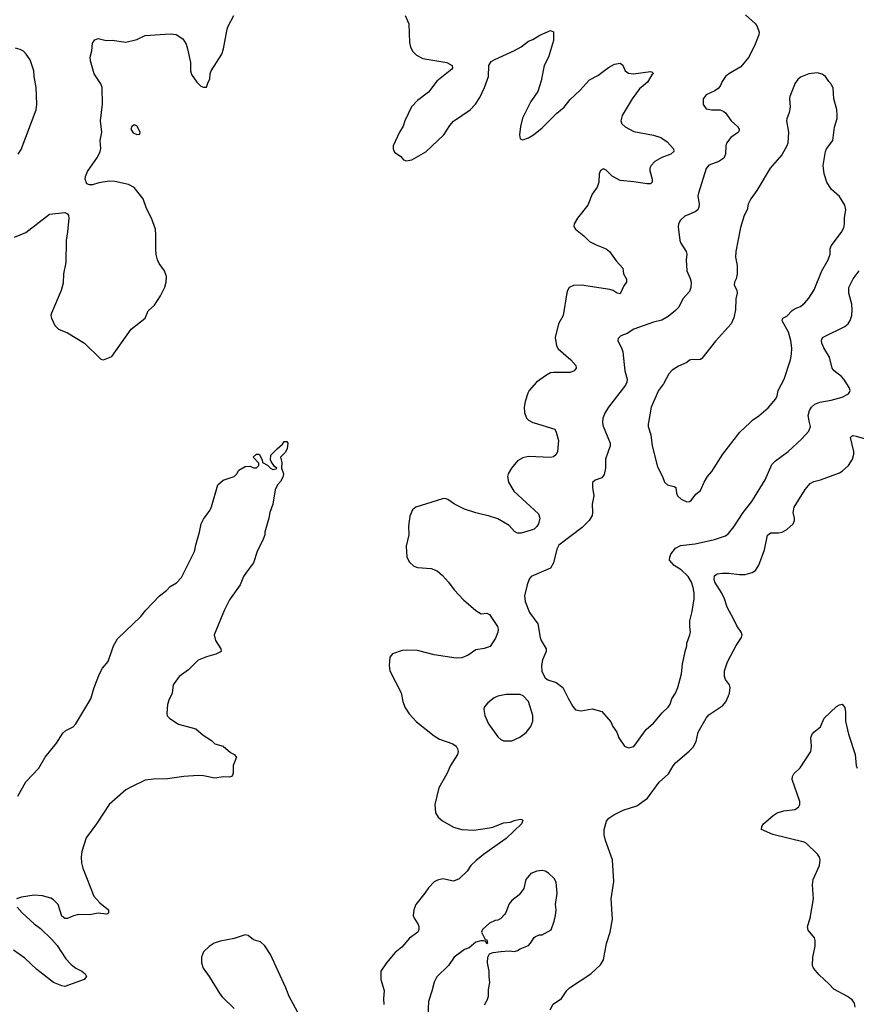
# Model space of a CAD drawing. Header units: inches. Extents: x 1954678 to 2060271, y 904822 to 1016299.
# Tile 126 of 256: x 2020685 to 2026712, y 935811 to 942899. Entities that reach past the tile are written whole.
import ezdxf

# ---------------------------------------------------------------- set-up
doc = ezdxf.new("R2010")
doc.units = ezdxf.units.IN
doc.header["$MEASUREMENT"] = 0
doc.layers.add('C0923', color=7, linetype='Continuous')
doc.layers.add('C0924', color=7, linetype='Continuous')

msp = doc.modelspace()

# ---------------------------------------------------------------- linework, layer by layer
at = {"layer": 'C0923', "color": 5}
for points, elevation in [([(2024382.3, 940000), (2024390, 939996.5), (2024541, 939950), (2024550.8, 939930), (2024567.3, 939870), (2024559.3, 939790), (2024550, 939769.2), (2024530, 939752.3), (2024510, 939747.8), (2024350, 939753.5), (2024310, 939745.4), (2024270, 939722), (2024228.4, 939670), (2024203.1, 939630), (2024199.5, 939610), (2024205.7, 939570), (2024244.3, 939504.3), (2024421.7, 939341.7), (2024433, 939310), (2024423, 939270), (2024410.4, 939250), (2024390, 939232), (2024370, 939223.6), (2024298.5, 939201.5), (2024270, 939201.1), (2024250, 939213.6), (2024210, 939257.3), (2024130, 939305.3), (2024070, 939325.5), (2023970, 939347.8), (2023890, 939374), (2023818.4, 939410), (2023770, 939444.7), (2023750, 939451.1), (2023730, 939449.7), (2023538, 939390), (2023516, 939370), (2023495.9, 939324.1), (2023486.7, 939253.3), (2023488.5, 939190), (2023468.5, 939108.5), (2023473, 939030), (2023493.5, 938993.5), (2023524.8, 938964.8), (2023550, 938954.4), (2023650, 938948.8), (2023691.3, 938931.3), (2023730, 938898.4), (2023773.7, 938850), (2023814.1, 938794.1), (2023882, 938722), (2023970, 938644.4), (2024010, 938622.4), (2024050, 938627.3), (2024070, 938617.3), (2024126.7, 938530), (2024132, 938510), (2024130.3, 938490), (2024113.7, 938446.3), (2024073.2, 938386.8), (2024030, 938371.8), (2023970, 938363), (2023914.9, 938325.1), (2023870, 938304.4), (2023830, 938301.8), (2023670, 938325.8), (2023550, 938356.8), (2023478.9, 938361.1), (2023441.4, 938358.6), (2023370, 938334.5), (2023350.4, 938309.6), (2023346.7, 938250), (2023350.5, 938210), (2023432.8, 938052.8), (2023445.3, 937990), (2023458.7, 937950), (2023490, 937900.5), (2023543.4, 937843.4), (2023670, 937742.4), (2023710, 937720.3), (2023804.6, 937684.6), (2023828.4, 937668.4), (2023839, 937650), (2023842.7, 937630), (2023838.9, 937610), (2023788.5, 937530), (2023761.3, 937470), (2023704.4, 937370), (2023675.6, 937250), (2023681.2, 937190), (2023698.8, 937158.8), (2023731.3, 937131.3), (2023810, 937085.8), (2023870, 937068.4), (2023956, 937064), (2024070, 937080.2), (2024094.6, 937085.4), (2024170, 937116), (2024218.7, 937121.3), (2024250, 937134), (2024290, 937142.8), (2024302, 937142), (2024310, 937134), (2024300.7, 937110), (2024190, 937005.1), (2024025.5, 936890), (2023973.7, 936846.3), (2023934.9, 936810), (2023908.2, 936770), (2023850, 936713.6), (2023810, 936698), (2023733.1, 936713.1), (2023694.7, 936705.3), (2023670, 936691.8), (2023630.2, 936649.8), (2023604.2, 936610), (2023538.7, 936530), (2023523.7, 936490), (2023520.4, 936450), (2023526.4, 936430), (2023553.7, 936390), (2023559.5, 936370), (2023561.3, 936350), (2023552.7, 936330), (2023492.2, 936287.8), (2023437.1, 936222.9), (2023390, 936184.5), (2023327.3, 936110), (2023286.8, 936050), (2023286.8, 935990), (2023310.4, 935910), (2023305.7, 935850), (2023308.5, 935810)], 620), ([(2024883.7, 940000), (2024883.4, 939996.6), (2024888.3, 939971.7), (2024938.5, 939850), (2024938.5, 939830), (2024904.6, 939735.4), (2024905.8, 939670), (2024896.4, 939623.6), (2024878.4, 939601.6), (2024830, 939583.6), (2024812.1, 939567.9), (2024810.3, 939530), (2024821.7, 939470), (2024808.5, 939410), (2024812.2, 939350), (2024808.5, 939330), (2024787.6, 939292.4), (2024737.2, 939242.8), (2024570, 939115.6), (2024553.3, 939086.7), (2024530, 938989.3), (2024510, 938949.7), (2024370, 938889.2), (2024356.3, 938870), (2024340.4, 938830), (2024321.3, 938750), (2024327, 938710), (2024357.6, 938630), (2024417.4, 938550), (2024434.9, 938450), (2024442, 938430), (2024477.6, 938370), (2024477.6, 938350), (2024450.3, 938290), (2024444.6, 938250), (2024447.2, 938207.2), (2024470, 938161), (2024490, 938147.3), (2024550, 938127.7), (2024598.8, 938090), (2024637.3, 938010), (2024670, 937954.8), (2024690, 937930.8), (2024730, 937922.8), (2024810, 937938.8), (2024877.5, 937917.5), (2024943.4, 937843.4), (2024958.8, 937810), (2024986, 937770), (2025000.7, 937730), (2025042.8, 937670), (2025070, 937656), (2025110, 937666.8), (2025198, 937790), (2025250, 937833.4), (2025313.2, 937910), (2025356, 937950), (2025369.6, 937970.4), (2025383.7, 938010), (2025410, 938051), (2025427, 938090), (2025452.3, 938190), (2025460.1, 938259.9), (2025478.4, 938350), (2025491.6, 938390), (2025492, 938410), (2025513.3, 938470), (2025516.9, 938490), (2025511.3, 938530), (2025512.8, 938570), (2025530, 938638), (2025543.1, 938730), (2025543.1, 938770), (2025536.8, 938810), (2025524.8, 938850), (2025500.4, 938890), (2025450, 938938.2), (2025400.5, 938970), (2025366.9, 939006.9), (2025367.6, 939030), (2025376.3, 939050), (2025410, 939095.3), (2025445.5, 939114.5), (2025550, 939126.5), (2025690, 939155.6), (2025770, 939183.8), (2025790, 939200.5), (2025830, 939248.2), (2025895.4, 939350), (2025959.7, 939430), (2026053.9, 939586.1), (2026103.4, 939696.6), (2026130, 939723.2), (2026219.7, 939790), (2026318.8, 939881.2), (2026370, 939937.3), (2026380.5, 939970), (2026374.6, 940000)], 640), ([(2025214.4, 940000), (2025212.7, 939990), (2025213, 939970), (2025230.6, 939910), (2025240.7, 939830), (2025279.8, 939679.8), (2025316, 939610), (2025331, 939570), (2025350.6, 939550.6), (2025398.5, 939538.5), (2025410.7, 939530.7), (2025416, 939490), (2025424.7, 939470), (2025450, 939446.8), (2025490, 939427.7), (2025510, 939430.8), (2025521.5, 939438.5), (2025556.6, 939483.4), (2025589, 939510), (2025614.5, 939570), (2025639.5, 939610), (2025670, 939646.8), (2025749.7, 939770.3), (2025872, 939930), (2025947.2, 940000)], 660), ([(2024506, 935770), (2024527.6, 935812.4), (2024587, 935853), (2024626, 935910), (2024645.6, 935930), (2024798.4, 936030), (2024870, 936095.5), (2024891.2, 936130), (2024912.7, 936247.3), (2024938.7, 936330), (2024956.6, 936423.4), (2024945.6, 936570), (2024964.8, 936695.2), (2024955.6, 936850), (2024904, 936990), (2024894.8, 937030), (2024895.1, 937070), (2024911.1, 937128.9), (2024929.7, 937150.3), (2024965.3, 937174.7), (2025032.8, 937207.2), (2025130, 937239.3), (2025206.6, 937293.4), (2025291.3, 937410), (2025358.7, 937470), (2025391.6, 937528.4), (2025409.7, 937550), (2025508, 937632), (2025537.6, 937662.4), (2025557.5, 937702.5), (2025573.3, 937770), (2025629.7, 937870), (2025650, 937893.4), (2025750, 937960.5), (2025772, 937988), (2025791.5, 938030), (2025798.7, 938050), (2025803, 938090), (2025798.9, 938110), (2025769.8, 938149.8), (2025761.7, 938170), (2025762.7, 938210), (2025784.6, 938275.4), (2025847.1, 938392.9), (2025885.2, 938450), (2025889, 938470), (2025881.2, 938490), (2025850, 938534), (2025830, 938581.2), (2025781.3, 938670), (2025762.3, 938730), (2025743.5, 938770), (2025693.5, 938850), (2025688.5, 938871.5), (2025690, 938894.8), (2025709.7, 938910.3), (2025746.1, 938913.9), (2025790, 938915.2), (2025870, 938904.6), (2025910, 938905.7), (2025960.7, 938919.3), (2025985.7, 938934.3), (2026008.3, 938971.7), (2026050, 939082.8), (2026071, 939189), (2026096, 939204), (2026150, 939204.6), (2026177.2, 939210), (2026211, 939229), (2026257.2, 939270), (2026266.6, 939293.4), (2026267, 939310), (2026257.6, 939350), (2026265.1, 939390), (2026342.6, 939517.4), (2026379.1, 939560.9), (2026404.8, 939575.2), (2026452.9, 939587.1), (2026590, 939635.5), (2026610, 939648), (2026655.1, 939690), (2026684.9, 939735.1), (2026694.7, 939770), (2026694, 939790), (2026669.6, 939890), (2026679.5, 939900.5), (2026690, 939905.5), (2026710, 939901.3), (2026842.2, 939862.2)], 620), ([(2020671.1, 937310), (2020729, 937411), (2020822.6, 937510), (2020868.6, 937590), (2020949.7, 937690), (2020996.4, 937763.6), (2021018.7, 937781.3), (2021070, 937808.7), (2021090.6, 937829.4), (2021196.9, 938010), (2021221.6, 938090), (2021259.7, 938190), (2021281.7, 938230), (2021322.5, 938277.5), (2021361.5, 938390), (2021390, 938442), (2021557.3, 938602.7), (2021593.2, 938646.8), (2021692.3, 938750), (2021742.7, 938790), (2021770, 938818.8), (2021815.2, 938844.8), (2021850, 938882.8), (2021945.4, 939070), (2021955.4, 939124.6), (2021981.6, 939210), (2021993.6, 939270), (2022010, 939302.8), (2022055.6, 939364.4), (2022067.6, 939392.4), (2022112.3, 939550), (2022150, 939583), (2022229.3, 939610.7), (2022248.7, 939630), (2022263.7, 939656.3), (2022310, 939681), (2022345.4, 939685.4), (2022370, 939672), (2022390, 939672), (2022408, 939690), (2022407.3, 939707.3), (2022368, 939750), (2022390, 939772), (2022411.3, 939771.3), (2022432, 939730), (2022434, 939710), (2022471.1, 939691.1), (2022492, 939670), (2022510, 939661), (2022533.6, 939666.4), (2022538, 939670), (2022521.2, 939681.2), (2022497.2, 939717.2), (2022493.2, 939730), (2022495.3, 939764.7), (2022539, 939810), (2022578, 939842), (2022590, 939862), (2022610, 939862), (2022616, 939850), (2022611, 939809), (2022596.8, 939783.2), (2022564.7, 939750), (2022574.8, 939710), (2022571.3, 939670), (2022586.8, 939630), (2022582.8, 939610), (2022565.2, 939574.8), (2022542, 939550), (2022526.8, 939513.2), (2022507.7, 939410), (2022487.7, 939350), (2022480.7, 939310), (2022451, 939210), (2022450.7, 939189.3), (2022439.8, 939160.2), (2022395.3, 939070), (2022370.2, 938989.8), (2022318, 938922), (2022298.3, 938890), (2022273.1, 938830), (2022196.7, 938723.3), (2022161.2, 938650), (2022086.7, 938470), (2022094.9, 938430), (2022134.8, 938370), (2022136, 938350), (2022098, 938330), (2022030, 938313), (2021970, 938287.3), (2021900.5, 938219.5), (2021833.8, 938170), (2021791.2, 938110), (2021783.2, 938050), (2021759, 938001), (2021751.1, 937970), (2021744.9, 937904.9), (2021748.2, 937888.2), (2021767.3, 937867.3), (2021830, 937826.7), (2021954.5, 937794.5), (2022008.1, 937748.1), (2022067.3, 937710), (2022090, 937686), (2022150, 937668.2), (2022204.4, 937624.4), (2022231, 937610), (2022246, 937590), (2022223, 937530), (2022223.5, 937476.5), (2022219.1, 937460.9), (2022210.6, 937449.4), (2022194.9, 937445.1), (2022150, 937447.6), (2022090, 937438), (2022010, 937455.4), (2021970, 937458.7), (2021868.4, 937451.6), (2021750, 937433), (2021650, 937431.1), (2021590, 937423.5), (2021490, 937376.9), (2021450, 937353.3), (2021328.9, 937250), (2021237.7, 937110), (2021163.9, 937010), (2021133.8, 936910), (2021129.1, 936869.1), (2021130.3, 936830), (2021140.9, 936790), (2021218.9, 936590), (2021261.6, 936541.6), (2021324, 936490), (2021326, 936470), (2021317.5, 936462.5), (2021310, 936459.3), (2021250, 936467.3), (2021190, 936455.1), (2021110, 936456.2), (2021072.7, 936447.3), (2021030, 936429), (2021010, 936428), (2020990, 936446), (2020962.7, 936530), (2020930, 936563.7), (2020910, 936575.1), (2020850, 936592.6), (2020790, 936595.1), (2020697.7, 936582.3), (2020662.8, 936570)], 580), ([(2026703.7, 935790), (2026698.4, 935818.4), (2026682.5, 935842.5), (2026647.5, 935867.5), (2026550, 935919.3), (2026516.6, 935956.6), (2026443.3, 936023.3), (2026403.7, 936070), (2026397, 936090), (2026398.4, 936150), (2026415.1, 936230), (2026415.1, 936270), (2026409.3, 936290), (2026364.1, 936344.1), (2026359.3, 936370), (2026378, 936430), (2026402.9, 936570), (2026395.6, 936670), (2026400.5, 936710), (2026446, 936810), (2026451.8, 936850), (2026447, 936870), (2026432.1, 936892.1), (2026350, 936969.6), (2026337, 936977), (2026110, 937033.3), (2026029.5, 937069.5), (2026031.8, 937090), (2026043.6, 937110), (2026111.5, 937170), (2026140.7, 937190), (2026190, 937202.8), (2026268.2, 937211.8), (2026294.5, 937230), (2026303.6, 937250), (2026305.1, 937270), (2026249.6, 937430), (2026252.3, 937450), (2026262.7, 937470), (2026307, 937513), (2026385.1, 937630), (2026389.6, 937670), (2026384.7, 937730), (2026390, 937751), (2026405.2, 937770), (2026452.7, 937807.3), (2026481.2, 937870), (2026570, 937954), (2026590, 937967.3), (2026610.7, 937970.7), (2026628.3, 937948.3), (2026633.6, 937913.6), (2026634.3, 937850), (2026655.4, 937755.4), (2026702.6, 937610), (2026710.3, 937530.3), (2026717.6, 937510)], 580), ([(2024033.8, 935806.2), (2024054.2, 935845.8), (2024061.2, 935870), (2024062, 935918), (2024072.5, 935967.5), (2024066, 936010), (2024066, 936050), (2024055.3, 936110), (2024058, 936150), (2024070, 936174), (2024096.4, 936183.6), (2024150, 936191.3), (2024210, 936194.8), (2024248.9, 936191.1), (2024270, 936198), (2024289.3, 936210.7), (2024350, 936234.8), (2024365.2, 936250), (2024390, 936292), (2024400.2, 936299.8), (2024429.1, 936310.9), (2024450, 936311), (2024512.5, 936347.5), (2024536, 936410), (2024545.2, 936450), (2024549.2, 936490), (2024546, 936530), (2024557, 936610), (2024549, 936690), (2024535.5, 936715.5), (2024495.5, 936755.5), (2024470, 936769), (2024450, 936773.2), (2024410, 936769), (2024367.1, 936752.9), (2024331, 936710), (2024315.9, 936644.1), (2024282, 936598), (2024230, 936559), (2024210, 936534), (2024188, 936472), (2024179.9, 936460.1), (2024150, 936428.7), (2024130, 936415.3), (2024110, 936414), (2024070, 936394), (2024018, 936350), (2024012, 936330), (2024038, 936278), (2024050, 936274), (2024054, 936250), (2024050, 936246), (2024042, 936262), (2024027.3, 936267.3), (2024008, 936268), (2023970, 936259), (2023923.5, 936216.5), (2023890, 936204), (2023816, 936150), (2023774.8, 936090), (2023690, 936009.2), (2023670.5, 935970), (2023655.2, 935904.8), (2023630.7, 935830), (2023626, 935730)], 640), ([(2020667.7, 936510), (2020703, 936470), (2020790, 936390.4), (2020836.3, 936356.3), (2020917.3, 936277.3), (2020954.6, 936234.6), (2021016.7, 936136.7), (2021056.7, 936096.7), (2021090.3, 936070.3), (2021134, 936050), (2021157.3, 936030), (2021166, 936010), (2021150.4, 935989.6), (2021010, 935939.5), (2020990, 935942.9), (2020930, 935968), (2020810, 936060.5), (2020723.5, 936143.5), (2020640.6, 936200.6)], 580), ([(2022701.3, 935730), (2022625.8, 935865.8), (2022603.1, 935930), (2022490.9, 936170), (2022450, 936231.8), (2022420.4, 936260.4), (2022370, 936275.6), (2022330, 936307), (2022310, 936309.6), (2022230, 936283.5), (2022130, 936265.1), (2022086.8, 936250), (2022050, 936227.3), (2022010, 936189.3), (2021994, 936150), (2021994, 936110), (2022006.4, 936070), (2022051.4, 936011.4), (2022127.1, 935887.1), (2022144.2, 935864.2), (2022230, 935779.3)], 620)]:
    msp.add_lwpolyline(points, dxfattribs=dict(at, elevation=elevation))
at = {"layer": 'C0923', "color": 5, "elevation": 640}
msp.add_lwpolyline([(2024190, 938041.1), (2024130.3, 938029.7), (2024103.6, 938016.4), (2024058, 937982), (2024030.8, 937950), (2024027.5, 937932.5), (2024035.5, 937890), (2024062.4, 937830), (2024130, 937736.3), (2024150, 937717.3), (2024170, 937707.7), (2024230, 937708), (2024287.5, 937732.5), (2024332.7, 937767.3), (2024366.6, 937810), (2024382, 937850), (2024382, 937890), (2024349.6, 937989.6), (2024311.9, 938031.9), (2024290, 938040.9)], close=True, dxfattribs=at)
at = {"layer": 'C0924', "color": 5}
for points, elevation in [([(2020647.5, 941332.5), (2020730, 941366), (2020901.3, 941498.7), (2021010, 941510.5), (2021030, 941501), (2021036.3, 941490), (2021038.4, 941470), (2021030.4, 941370.4), (2021020.3, 941310), (2021017.6, 941150), (2021000.4, 941070), (2020998.3, 941001.7), (2020983.8, 940950), (2020914.4, 940785.6), (2020910.8, 940770), (2020914.8, 940750), (2020938, 940698), (2020964.7, 940670), (2021030, 940643.8), (2021153.4, 940570), (2021270, 940456), (2021290, 940451), (2021350, 940474.8), (2021488.2, 940671.8), (2021588.7, 940750), (2021610, 940802), (2021656.6, 940843.4), (2021699, 940910), (2021730, 940972), (2021741.2, 941010), (2021744, 941050), (2021729.2, 941090), (2021690, 941144), (2021677.6, 941170), (2021668.2, 941208.2), (2021665.3, 941245.3), (2021667.2, 941347.2), (2021663.1, 941390), (2021635.4, 941470), (2021598.9, 941538.9), (2021574, 941610), (2021509.8, 941689.8), (2021470, 941712.4), (2021370, 941733), (2021330, 941736.3), (2021255.3, 941724.7), (2021210, 941709.5), (2021189.3, 941709.3), (2021170, 941718), (2021157.2, 941750), (2021159.3, 941770), (2021173.8, 941806.2), (2021246, 941910), (2021264, 941950), (2021269.1, 941970.9), (2021265.2, 942030), (2021277.2, 942090), (2021267.6, 942170), (2021282.6, 942290), (2021279.6, 942410), (2021270, 942437.2), (2021220.9, 942510), (2021196.5, 942603.5), (2021193.2, 942630), (2021206, 942674), (2021209.3, 942730.7), (2021226.3, 942753.7), (2021250, 942762.8), (2021308.4, 942748.4), (2021350.4, 942750.4), (2021450, 942737.3), (2021530, 942755.5), (2021590, 942783.8), (2021770, 942797.6), (2021811.8, 942791.8), (2021861.3, 942761.3), (2021883.4, 942723.4), (2021894.9, 942690), (2021915.5, 942590), (2021916.3, 942530), (2021923.9, 942503.9), (2021960.7, 942450), (2021990, 942421), (2022010, 942412), (2022030, 942414), (2022042, 942450), (2022054, 942470), (2022057.2, 942510), (2022065.2, 942530), (2022141.6, 942650), (2022153, 942690), (2022178.9, 942830), (2022186.9, 942853.1), (2022227.8, 942930)], 620), ([(2023462, 942930), (2023488.4, 942870), (2023493.8, 942733.8), (2023501.1, 942701.1), (2023516.3, 942670), (2023544.2, 942644.2), (2023590, 942620.3), (2023762, 942590), (2023801, 942570), (2023802.8, 942550), (2023798, 942542), (2023690, 942457.2), (2023630, 942376), (2023550, 942317), (2023507.6, 942272.4), (2023458.4, 942170), (2023446.7, 942133.3), (2023420.7, 942090), (2023374.8, 941990), (2023374.8, 941970), (2023384.9, 941944.9), (2023430, 941914.8), (2023450.5, 941890.5), (2023470, 941882), (2023509.4, 941890.6), (2023610, 941948), (2023740.7, 942070), (2023783.7, 942136.3), (2023810, 942168.2), (2023929.8, 942250.2), (2023968.9, 942291.1), (2024001, 942339), (2024034, 942410), (2024061.6, 942490), (2024065.1, 942570), (2024082.3, 942597.7), (2024107, 942613), (2024250, 942677.1), (2024297.5, 942702.5), (2024350, 942743), (2024382.7, 942757.3), (2024432.1, 942787.9), (2024510, 942821), (2024530.6, 942810.6), (2024530, 942748.7), (2024495.3, 942630), (2024464.4, 942570), (2024440.7, 942459.3), (2024418.3, 942381.7), (2024366.7, 942310), (2024306, 942190), (2024292.7, 942130), (2024285.5, 942070), (2024290, 942042), (2024310, 942034.8), (2024350, 942048.2), (2024386, 942070), (2024450, 942120.4), (2024554, 942226), (2024607.3, 942270), (2024650, 942323), (2024720.9, 942390), (2024790, 942466), (2024850, 942497.3), (2024926.6, 942553.4), (2024970, 942579.1), (2025010, 942586.8), (2025030, 942571.3), (2025047.3, 942530), (2025070, 942513), (2025106, 942510), (2025230, 942526.8), (2025242, 942522), (2025250.7, 942510.7), (2025239.3, 942500.7), (2025208, 942450), (2025150, 942401.6), (2025096.5, 942330), (2025026, 942210), (2025015.5, 942170), (2025023, 942150), (2025046.5, 942126.5), (2025110, 942093.7), (2025250, 942067.2), (2025302.8, 942050), (2025350, 942019.1), (2025394.8, 941970), (2025396.3, 941950), (2025376, 941930), (2025310, 941907.8), (2025261.4, 941878.6), (2025234, 941850), (2025224.9, 941830), (2025225.3, 941810), (2025241.3, 941750), (2025242, 941730), (2025230, 941718), (2025204.1, 941715.9), (2025110, 941731.1), (2025010, 941740.5), (2024952.2, 941772.2), (2024910, 941814.5), (2024890, 941824.5), (2024870, 941814), (2024859.5, 941790), (2024857.6, 941730), (2024846, 941694), (2024810, 941642.9), (2024776.6, 941563.4), (2024703.7, 941470), (2024679.3, 941430), (2024678, 941410), (2024688.2, 941390), (2024750, 941342.4), (2024790, 941303.1), (2024837.1, 941277.1), (2024910, 941250.3), (2024934, 941230), (2024981.8, 941161.8), (2025030, 941110.7), (2025035.2, 941070), (2025055.5, 941030), (2025057.3, 941010), (2025037.2, 940982.8), (2025010, 940924.5), (2024990, 940929.6), (2024961.2, 940950), (2024936.6, 940956.6), (2024733, 940987), (2024674, 940986), (2024644, 940970), (2024630.6, 940950), (2024626.6, 940933.4), (2024598.9, 940770), (2024566.4, 940710), (2024543.1, 940610), (2024551.7, 940550), (2024563.1, 940530), (2024656.4, 940450), (2024690.5, 940410), (2024693.4, 940390), (2024678.8, 940370), (2024650, 940359.1), (2024530, 940359.7), (2024510, 940355.4), (2024479.5, 940340.5), (2024408.4, 940290), (2024355.8, 940230), (2024344.6, 940210), (2024325.8, 940150), (2024320.2, 940110), (2024322.7, 940070), (2024336.4, 940030), (2024350, 940014.9), (2024382.3, 940000)], 620), ([(2025912.5, 942932.5), (2025984.9, 942870), (2025998.4, 942850), (2026012.4, 942810), (2026010.4, 942790), (2025978.7, 942710), (2025934.2, 942625.8), (2025880.2, 942559.8), (2025793, 942510), (2025768.4, 942490), (2025745.5, 942454.5), (2025730, 942419.3), (2025716.3, 942403.7), (2025692.9, 942387.1), (2025630, 942357.6), (2025608.9, 942330), (2025609.2, 942289.2), (2025630, 942258), (2025670, 942250.4), (2025730, 942250.4), (2025757.8, 942237.8), (2025770, 942228), (2025811.1, 942171.1), (2025855.3, 942130), (2025867, 942110), (2025865.1, 942094.9), (2025856.2, 942083.8), (2025808.3, 942051.7), (2025777.7, 942010), (2025771.6, 941990), (2025770.3, 941930), (2025757, 941903), (2025722.2, 941877.8), (2025650, 941850.9), (2025630, 941827.6), (2025573.7, 941650), (2025570.3, 941629.7), (2025579.1, 941570), (2025578, 941550), (2025570.3, 941530), (2025550, 941516), (2025475.9, 941484.1), (2025445.1, 941454.9), (2025430.3, 941430), (2025427.3, 941407.3), (2025439.5, 941310), (2025447, 941290), (2025486, 941230), (2025490.3, 941210), (2025487, 941170), (2025492, 941090), (2025516, 941036), (2025522, 941010), (2025519.6, 940970), (2025510, 940940.9), (2025463, 940890), (2025434, 940830), (2025410, 940804.2), (2025357.3, 940762.7), (2025310, 940736.8), (2025250, 940721.2), (2025110.2, 940669.8), (2025061.1, 940638.9), (2025016.3, 940623.7), (2024997.3, 940602.7), (2024994, 940590), (2025023.8, 940530), (2025028.7, 940508.7), (2025044.9, 940370), (2025060.2, 940310), (2025059, 940290), (2025050, 940267.3), (2024926.7, 940110), (2024903.1, 940070), (2024886.7, 940030), (2024883.7, 940000)], 640), ([(2020674, 941930), (2020696.6, 941963.4), (2020804.5, 942250), (2020809.6, 942290.4), (2020804.8, 942410), (2020788.7, 942490), (2020786.2, 942530), (2020759.7, 942610), (2020731.7, 942651.7), (2020711.7, 942671.7), (2020690, 942684), (2020654.7, 942694.7)], 640), ([(2025947.2, 940000), (2025964.2, 940015.8), (2026010, 940048), (2026075.8, 940104.2), (2026131.6, 940170), (2026140.7, 940190), (2026147.6, 940230), (2026191.1, 940310), (2026237.4, 940450), (2026245.1, 940490), (2026246.7, 940533.3), (2026241, 940590), (2026222.6, 940650), (2026178.4, 940730), (2026182.7, 940750), (2026210, 940765.5), (2026250, 940805.5), (2026270, 940819.3), (2026310, 940834), (2026340.5, 940859.5), (2026370, 940894), (2026407.2, 940952.8), (2026463, 941090), (2026510, 941170.8), (2026522.4, 941210), (2026522.4, 941250), (2026531.3, 941270), (2026605.1, 941370), (2026620.8, 941399.2), (2026626.2, 941430), (2026626, 941474), (2026635.4, 941530), (2026630, 941564), (2026590, 941627), (2026530, 941679.3), (2026499.6, 941730), (2026479.6, 941790), (2026473.6, 941850), (2026489.3, 941950), (2026498, 941970), (2026542.9, 942030), (2026554.2, 942125.8), (2026572.8, 942187.2), (2026574.3, 942210), (2026572.3, 942252.3), (2026549.5, 942330), (2026546, 942406), (2026532.5, 942432.5), (2026512.9, 942452.9), (2026489, 942490), (2026466.6, 942506.6), (2026430, 942515.1), (2026370, 942509.3), (2026310, 942485.2), (2026290, 942469), (2026270, 942442), (2026233.7, 942346.3), (2026230.7, 942329.3), (2026235.5, 942270), (2026227.7, 942230), (2026210, 942186), (2026208, 942170), (2026223, 942090), (2026217.3, 942010), (2026210.7, 941990), (2026174.1, 941925.9), (2026090.4, 941830), (2025995.8, 941670), (2025951.7, 941608.3), (2025932.4, 941570), (2025924.4, 941530), (2025904.9, 941490), (2025877.3, 941402.7), (2025843.7, 941230), (2025841.1, 941190), (2025854.4, 941130), (2025854.4, 941070), (2025846, 941034), (2025834.9, 941010), (2025832.7, 940990), (2025850.3, 940950.3), (2025854, 940930), (2025844.4, 940890), (2025842.4, 940810), (2025828.7, 940751.3), (2025810.4, 940710), (2025696.7, 940583.3), (2025599.6, 940460.4), (2025590, 940453.6), (2025570, 940449.6), (2025530, 940452.6), (2025510, 940447.6), (2025490, 940432), (2025430, 940405.2), (2025384.1, 940375.9), (2025360.7, 940350), (2025322.9, 940277.1), (2025286, 940230), (2025233, 940110), (2025214.4, 940000)], 660), ([(2026374.6, 940000), (2026364.8, 940050), (2026374.7, 940085.3), (2026389.8, 940110.2), (2026414, 940130), (2026450, 940146), (2026530, 940159.5), (2026610, 940180.5), (2026654.3, 940205.7), (2026662.5, 940217.5), (2026666.6, 940230), (2026660.7, 940250), (2026622.4, 940310), (2026605.1, 940330), (2026550.9, 940370.9), (2026536.9, 940390), (2026518, 940470), (2026477.2, 940537.2), (2026463.5, 940570), (2026460.3, 940590), (2026468.3, 940610), (2026481.4, 940618.6), (2026629.3, 940690), (2026652, 940710), (2026666.5, 940733.5), (2026678.7, 940770), (2026681.3, 940810), (2026678.3, 940850), (2026657.8, 940930), (2026656.8, 940970), (2026687.9, 941032.1), (2026732.4, 941090)], 640)]:
    msp.add_lwpolyline(points, dxfattribs=dict(at, elevation=elevation))
at = {"layer": 'C0924', "color": 5, "elevation": 620}
msp.add_lwpolyline([(2021510, 942142), (2021492, 942130), (2021486, 942110), (2021503.5, 942083.5), (2021530, 942071.3), (2021550, 942074), (2021554, 942090), (2021530, 942134)], close=True, dxfattribs=at)

doc.saveas('drawing.dxf')
